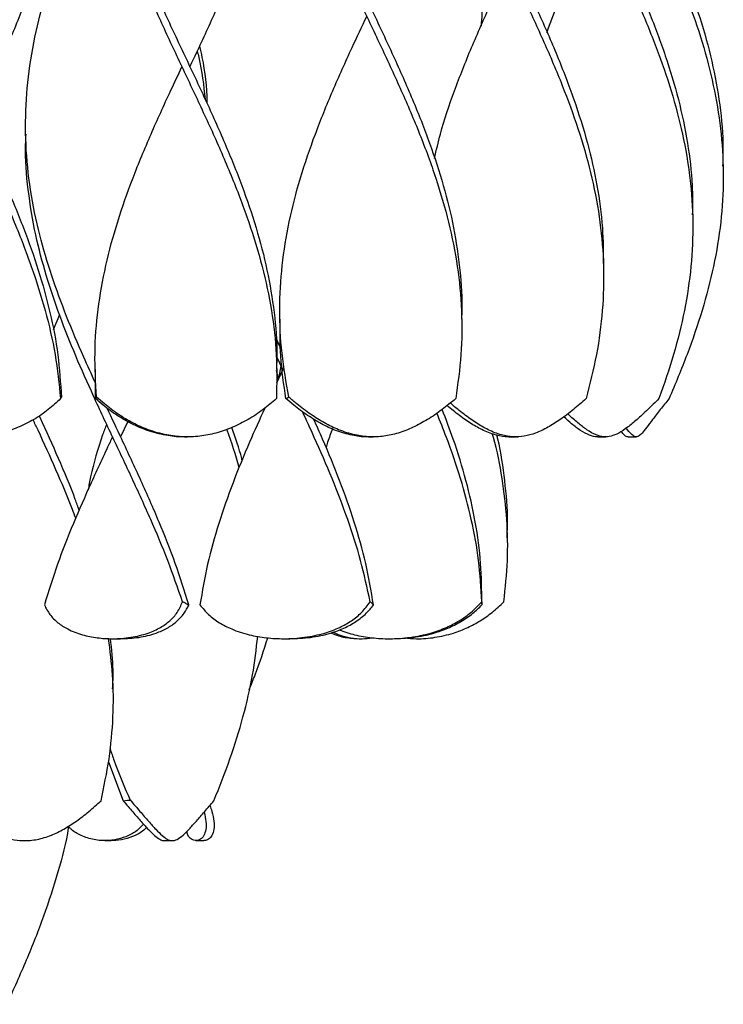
# Model space of a CAD drawing. Header units: millimetres. Extents: x 1128 to 3106, y 573 to 3385.
# Tile 31 of 46: x 2932 to 3106, y 1618 to 1861. Entities that reach past the tile are written whole.
import ezdxf

# ---------------------------------------------------------------- set-up
doc = ezdxf.new("R2010")
doc.units = ezdxf.units.MM

msp = doc.modelspace()

# ---------------------------------------------------------------- linework, layer by layer
at = {"color": 7, "linetype": 'Continuous', "lineweight": 25}
for p, q in [((2933.06, 1833.15), (2933.06, 1833.15)), ((3105.68, 1824.8), (3105.68, 1824.8)), ((3098.15, 1812.3), (3098.15, 1812.3)), ((3076.06, 1800.02), (3076.06, 1799.84)), ((3076.08, 1799.8), (3076.08, 1799.8)), ((2941.45, 1788.38), (2939.86, 1784.67)), ((2995.98, 1787.3), (2995.98, 1787.3)), ((3040.98, 1787.3), (3040.98, 1787.3)), ((2996.16, 1780.17), (2994.95, 1782.77)), ((2996.68, 1774.82), (2995.22, 1777.93)), ((2996.24, 1775.75), (2995.62, 1772.53)), ((2950.23, 1774.8), (2950.23, 1774.8)), ((2950.33, 1767.61), (2950.35, 1774.8)), ((2996.69, 1774.82), (2995.11, 1771.45)), ((2995.23, 1774.8), (2995.23, 1774.8)), ((2958.33, 1761.96), (2956.55, 1758.15)), ((2972.39, 1758.15), (2973.07, 1758.15)), ((3017.91, 1758.15), (3019.05, 1758.15)), ((3052.65, 1758.15), (3052.82, 1758.15)), ((3052.82, 1758.15), (3054.35, 1758.15)), ((3054.35, 1758.15), (3054.53, 1758.15)), ((3074.66, 1758.15), (3074.75, 1758.15)), ((3074.75, 1758.15), (3076.56, 1758.15)), ((3076.56, 1758.15), (3076.65, 1758.15)), ((3082.2, 1758.15), (3084.17, 1758.15)), ((3052.32, 1733.15), (3052.32, 1733.15)), ((3045.97, 1716.8), (3045.98, 1716.8)), ((2954.56, 1708.15), (2956.56, 1708.15)), ((2996.94, 1708.15), (2998.42, 1708.15)), ((3015.56, 1708.15), (3016.35, 1708.15)), ((3023.08, 1708.15), (3023.87, 1708.15)), ((2954.72, 1695.22), (2954.72, 1695.22)), ((2953.54, 1677.63), (2957.21, 1668)), ((2957.21, 1668), (2958.24, 1668.15)), ((2958.24, 1668.15), (2958.92, 1668.15)), ((2958.92, 1668.15), (2958.97, 1668.15)), ((2931.59, 1658.15), (2932.87, 1658.15)), ((2952.66, 1658.15), (2954.21, 1658.15)), ((2967.49, 1658.15), (2969.38, 1658.15)), ((2975.21, 1658.15), (2977.19, 1658.15))]:
    msp.add_line(p, q, dxfattribs=at)
at = {"color": 7, "linetype": 'Continuous', "lineweight": 25, "flags": 128}
for points in [[(2971.73, 1849.8), (2971.73, 1849.8), (2971.73, 1849.8)], [(2973.73, 1849.8), (2973.73, 1849.8), (2973.73, 1849.8)], [(2996.68, 1774.82), (2996.68, 1774.82), (2996.68, 1774.82)], [(2954.56, 1758.15), (2954.56, 1758.15), (2954.56, 1758.15)]]:
    msp.add_lwpolyline(points, dxfattribs=at)
at = {"color": 7, "linetype": 'Continuous', "lineweight": 25}
for points, knots in [([(2920.45, 1837.31), (2921.14, 1838.78), (2923.54, 1843.86), (2927.53, 1852.54), (2932.09, 1863.37), (2936.01, 1874.19), (2939.08, 1885.01), (2941.15, 1895.83), (2942.1, 1906.65), (2941.9, 1917.47), (2940.55, 1928.29), (2938.12, 1939.12), (2934.74, 1949.94), (2930.57, 1960.76), (2925.84, 1971.58), (2920.75, 1982.45), (2915.57, 1993.38), (2910.57, 2004.37), (2906.03, 2015.35), (2902.22, 2026.33), (2899.23, 2037.32), (2898.16, 2044.64), (2897.62, 2048.3)], [0, 0, 0, 0, 0.0209249, 0.0722126, 0.1235104, 0.1747955, 0.2260775, 0.2773693, 0.3286645, 0.3799475, 0.4312309, 0.4825269, 0.5338177, 0.5850995, 0.6363852, 0.6876832, 0.7397361, 0.7917837, 0.8438354, 0.8958981, 0.9479523, 1, 1, 1, 1]), ([(2973.73, 1849.8), (2974.16, 1850.72), (2976.29, 1855.24), (2980.05, 1863.37), (2984.7, 1874.19), (2988.73, 1885.01), (2991.94, 1895.83), (2994.18, 1906.65), (2995.31, 1917.47), (2995.29, 1928.29), (2994.11, 1939.12), (2991.84, 1949.94), (2988.6, 1960.76), (2984.54, 1971.58), (2979.85, 1982.45), (2974.77, 1993.38), (2969.56, 2004.37), (2964.51, 2015.35), (2959.91, 2026.33), (2955.91, 2037.32), (2954.02, 2044.64), (2953.08, 2048.3)], [0, 0, 0, 0, 0.013795, 0.068323, 0.122837, 0.177348, 0.231869, 0.286394, 0.340906, 0.395419, 0.449945, 0.504465, 0.558975, 0.61349, 0.668018, 0.723349, 0.778673, 0.834003, 0.889343, 0.944675, 1, 1, 1, 1]), ([(3017.49, 2012.3), (3016.26, 2009.7), (3013.3, 2003.42), (3008.81, 1993.45), (3004.38, 1982.48), (3000.72, 1971.58), (2997.99, 1960.76), (2996.31, 1949.94), (2995.76, 1939.12), (2996.38, 1928.29), (2998.12, 1917.47), (3000.91, 1906.65), (3004.59, 1895.83), (3008.99, 1885.01), (3013.87, 1874.19), (3018.98, 1863.37), (3024.07, 1852.54), (3028.88, 1841.72), (3033.11, 1831.01), (3036.56, 1820.42), (3039.14, 1809.93), (3040.62, 1799.45), (3041.19, 1791.91), (3040.94, 1787.86), (3040.91, 1787.31)], [0, 0, 0, 0, 0.034681, 0.083782, 0.132888, 0.180993, 0.229087, 0.277178, 0.325277, 0.373381, 0.421472, 0.469564, 0.517667, 0.565767, 0.613858, 0.661951, 0.710057, 0.758153, 0.806243, 0.852838, 0.899439, 0.946025, 0.992619, 1, 1, 1, 1]), ([(2971.74, 1999.8), (2970.74, 1997.68), (2968, 1991.88), (2963.73, 1982.48), (2959.24, 1971.58), (2955.48, 1960.76), (2952.6, 1949.94), (2950.75, 1939.12), (2950.02, 1928.29), (2950.46, 1917.47), (2952.03, 1906.65), (2954.66, 1895.83), (2958.22, 1885.01), (2962.52, 1874.19), (2967.34, 1863.37), (2972.43, 1852.54), (2977.55, 1841.72), (2982.36, 1831.01), (2986.65, 1820.42), (2990.22, 1809.93), (2992.96, 1799.45), (2994.67, 1788.97), (2995.39, 1780.75), (2995.16, 1776.03), (2995.11, 1774.81)], [0, 0, 0, 0, 0.0282283, 0.0773339, 0.1254394, 0.1735334, 0.2216237, 0.2697225, 0.3178262, 0.365918, 0.4140094, 0.4621124, 0.510212, 0.5583025, 0.606396, 0.6545013, 0.7025972, 0.7506873, 0.7972827, 0.8438828, 0.8904693, 0.9370629, 0.9836644, 1, 1, 1, 1]), ([(2918.46, 1987.3), (2917.68, 1985.67), (2915.21, 1980.43), (2911.16, 1971.58), (2906.62, 1960.76), (2902.73, 1949.94), (2899.71, 1939.12), (2897.69, 1928.29), (2896.78, 1917.47), (2897.04, 1906.65), (2898.44, 1895.83), (2900.91, 1885.01), (2904.34, 1874.19), (2908.53, 1863.37), (2913.29, 1852.54), (2918.36, 1841.72), (2923.43, 1831.01), (2928.25, 1820.42), (2932.6, 1809.93), (2936.32, 1799.45), (2939.21, 1788.97), (2941.23, 1778.49), (2941.68, 1771.5), (2941.91, 1768)], [0, 0, 0, 0, 0.022346, 0.071701, 0.121043, 0.170382, 0.219729, 0.269081, 0.318422, 0.367761, 0.417113, 0.466461, 0.5158, 0.565142, 0.614496, 0.66384, 0.713179, 0.760984, 0.808794, 0.856589, 0.904392, 0.952204, 1, 1, 1, 1]), ([(2996.09, 1936.68), (2996.06, 1934.31), (2995.96, 1928.37), (2997.11, 1918.87), (2999.3, 1908.15), (3002.5, 1897.44), (3006.49, 1886.72), (3011.09, 1876.01), (3016.05, 1865.29), (3021.14, 1854.58), (3026.09, 1843.87), (3030.69, 1833.08), (3034.7, 1822.23), (3037.88, 1811.3), (3040.06, 1800.38), (3041.09, 1789.46), (3041.03, 1778.53), (3040, 1771.25), (3039.49, 1767.61)], [0, 0, 0, 0, 0.041982, 0.105346, 0.168725, 0.232104, 0.295468, 0.358838, 0.422223, 0.485592, 0.548956, 0.612335, 0.676952, 0.741557, 0.806161, 0.870779, 0.935396, 1, 1, 1, 1]), ([(2950.36, 1924.55), (2950.31, 1922.66), (2950.14, 1917.19), (2951.1, 1908.15), (2953.11, 1897.44), (2956.16, 1886.72), (2960.03, 1876.01), (2964.54, 1865.29), (2969.46, 1854.58), (2974.54, 1843.87), (2979.57, 1833.08), (2984.28, 1822.23), (2988.41, 1811.3), (2991.74, 1800.38), (2994.05, 1789.46), (2995.33, 1778.53), (2995.19, 1771.25), (2995.12, 1767.61)], [0, 0, 0, 0, 0.036218, 0.104494, 0.17277, 0.24103, 0.309296, 0.377578, 0.445844, 0.514104, 0.582381, 0.651991, 0.721587, 0.791183, 0.860794, 0.930404, 1, 1, 1, 1]), ([(2897.09, 1912.3), (2897.02, 1910.92), (2896.8, 1905.96), (2897.59, 1897.44), (2899.41, 1886.72), (2902.32, 1876.01), (2906.06, 1865.29), (2910.48, 1854.58), (2915.34, 1843.87), (2920.45, 1833.08), (2925.54, 1822.23), (2930.35, 1811.3), (2934.59, 1800.38), (2938.02, 1789.46), (2940.57, 1778.53), (2941.32, 1771.25), (2941.7, 1767.61)], [0, 0, 0, 0, 0.028677, 0.102734, 0.176773, 0.250818, 0.324882, 0.398927, 0.472967, 0.547023, 0.622527, 0.698016, 0.773504, 0.849009, 0.924512, 1, 1, 1, 1]), ([(3038.39, 1912.55), (3039.06, 1910.59), (3040.95, 1905.01), (3044.85, 1895.83), (3049.75, 1885.01), (3054.89, 1874.19), (3059.95, 1863.37), (3064.69, 1852.54), (3068.85, 1841.72), (3072.21, 1831.01), (3074.59, 1820.42), (3075.97, 1810.37), (3076.02, 1803.81), (3076.04, 1800.75)], [0, 0, 0, 0, 0.052784, 0.149588, 0.246386, 0.343165, 0.43995, 0.536759, 0.633549, 0.730328, 0.824098, 0.917878, 1, 1, 1, 1]), ([(3037.81, 1909.9), (3037.99, 1909.32), (3039.25, 1905.16), (3042.38, 1897.44), (3046.99, 1886.72), (3052.01, 1876.01), (3057.08, 1865.29), (3061.99, 1854.58), (3066.47, 1843.87), (3070.34, 1833.08), (3073.37, 1822.23), (3075.38, 1811.3), (3076.27, 1800.38), (3075.95, 1789.46), (3074.54, 1778.53), (3072.7, 1771.25), (3071.78, 1767.61)], [0, 0, 0, 0, 0.012299, 0.087604, 0.162892, 0.238186, 0.313498, 0.388792, 0.46408, 0.539385, 0.616162, 0.692924, 0.769685, 0.846463, 0.923239, 1, 1, 1, 1]), ([(3037.32, 1907.69), (3038.59, 1904.11), (3041.18, 1896.8), (3043.96, 1885.75), (3045.63, 1874.55), (3046.22, 1865.93), (3045.85, 1861.04), (3045.76, 1859.88)], [0, 0, 0, 0, 0.224584, 0.458843, 0.693092, 0.927357, 1, 1, 1, 1]), ([(3068.02, 1905.96), (3069.54, 1902.58), (3072.7, 1895.6), (3077.75, 1885.01), (3082.78, 1874.19), (3087.44, 1863.37), (3091.5, 1852.54), (3094.76, 1841.72), (3096.98, 1831.01), (3098.14, 1821.48), (3098.08, 1815.55), (3098.05, 1813.11)], [0, 0, 0, 0, 0.109078, 0.225637, 0.342173, 0.458717, 0.575289, 0.691839, 0.808374, 0.921288, 1, 1, 1, 1]), ([(2950.34, 1771.5), (2949.36, 1773.64), (2946.83, 1779.14), (2943.12, 1788), (2939.41, 1798.07), (2936.32, 1808.52), (2934.08, 1819.35), (2932.94, 1830.55), (2933.04, 1841.75), (2934.37, 1852.95), (2936.85, 1864.08), (2940.31, 1875.15), (2944.57, 1886.15), (2948.63, 1895.46), (2951.28, 1901.11), (2952.21, 1903.09)], [0, 0, 0, 0, 0.048807, 0.125404, 0.201971, 0.278557, 0.363676, 0.448782, 0.533885, 0.618992, 0.704115, 0.787712, 0.871296, 0.95488, 1, 1, 1, 1]), ([(3067.16, 1903.75), (3068.07, 1901.65), (3070.54, 1895.97), (3074.93, 1886.72), (3079.99, 1876.01), (3084.84, 1865.29), (3089.23, 1854.58), (3092.94, 1843.87), (3095.8, 1833.08), (3097.65, 1822.23), (3098.36, 1811.3), (3097.9, 1800.38), (3096.25, 1789.46), (3093.59, 1778.53), (3091.06, 1771.25), (3089.8, 1767.61)], [0, 0, 0, 0, 0.0464075, 0.1250949, 0.2037883, 0.2825014, 0.3611948, 0.4398822, 0.5185877, 0.5988312, 0.6790585, 0.759286, 0.8395303, 0.9197731, 1, 1, 1, 1]), ([(3082.18, 1899.81), (3082.55, 1899.02), (3084.59, 1894.65), (3088.35, 1886.72), (3093.14, 1876.01), (3097.43, 1865.29), (3101.01, 1854.58), (3103.69, 1843.87), (3105.36, 1833.08), (3105.9, 1822.23), (3105.26, 1811.3), (3103.46, 1800.38), (3100.61, 1789.46), (3096.88, 1778.53), (3093.83, 1771.25), (3092.31, 1767.61)], [0, 0, 0, 0, 0.017944, 0.09898, 0.180022, 0.261085, 0.342127, 0.423163, 0.504218, 0.586857, 0.669479, 0.752101, 0.83474, 0.917378, 1, 1, 1, 1]), ([(3083.26, 1901.75), (3084.19, 1899.77), (3086.82, 1894.19), (3091.06, 1885.01), (3095.65, 1874.19), (3099.59, 1863.37), (3102.71, 1852.54), (3104.78, 1841.72), (3105.76, 1832.62), (3105.6, 1827.12), (3105.55, 1825.23)], [0, 0, 0, 0, 0.077336, 0.218765, 0.360166, 0.501576, 0.643021, 0.784439, 0.925839, 1, 1, 1, 1]), ([(3062.08, 1858.34), (3062.95, 1860.65), (3065.15, 1866.55), (3069.37, 1876.01), (3072.79, 1883.35), (3074.56, 1887.11), (3074.65, 1887.3)], [0, 0, 0, 0, 0.240158, 0.610078, 0.979906, 1, 1, 1, 1]), ([(3034.25, 1827.12), (3034.71, 1829.13), (3035.98, 1834.71), (3039.11, 1843.87), (3043.33, 1854.58), (3047.92, 1864.89), (3051.1, 1871.63), (3052.59, 1874.8)], [0, 0, 0, 0, 0.126461, 0.3511865, 0.5758602, 0.8005512, 1, 1, 1, 1]), ([(2998.18, 1768), (2997.55, 1771.62), (2996.27, 1778.86), (2995.77, 1789.72), (2996.37, 1800.58), (2998.13, 1811.43), (3000.93, 1822.29), (3004.62, 1833.1), (3009, 1843.87), (3013.37, 1853.58), (3016.27, 1859.73), (3017.49, 1862.3)], [0, 0, 0, 0, 0.1151309, 0.2302811, 0.3454441, 0.4605793, 0.5757118, 0.6908689, 0.804502, 0.918109, 1, 1, 1, 1]), ([(2975.53, 1853.67), (2975.66, 1853.16), (2976.68, 1849.19), (2977.11, 1845.23), (2977.48, 1841.77)], [0, 0, 0, 0, 0.127464, 1, 1, 1, 1]), ([(2976.1, 1854.9), (2976.3, 1853.98), (2977.31, 1849.4), (2977.9, 1844.7), (2977.91, 1840.92), (2977.91, 1840.81)], [0, 0, 0, 0, 0.195148, 0.975767, 1, 1, 1, 1]), ([(2950.6, 1768), (2950.39, 1771.62), (2949.98, 1778.86), (2950.84, 1789.72), (2952.74, 1800.58), (2955.69, 1811.43), (2959.52, 1822.29), (2964.01, 1833.1), (2968.18, 1842.27), (2970.8, 1847.82), (2971.73, 1849.8)], [0, 0, 0, 0, 0.132724, 0.265471, 0.398232, 0.530961, 0.663687, 0.796441, 0.927439, 1, 1, 1, 1]), ([(2971.88, 1717.33), (2970.7, 1720.72), (2968.36, 1727.51), (2964.06, 1737.68), (2959.43, 1747.85), (2954.61, 1758.02), (2949.87, 1768.13), (2945.41, 1778.18), (2941.41, 1788.17), (2938.04, 1798.16), (2935.31, 1808.55), (2933.57, 1819.35), (2932.84, 1827.68), (2933.12, 1832.28), (2933.17, 1833.15)], [0, 0, 0, 0, 0.087824, 0.175669, 0.263482, 0.35132, 0.439153, 0.525399, 0.611681, 0.697928, 0.784195, 0.880908, 0.977605, 1, 1, 1, 1]), ([(2997.46, 1767.61), (2996.95, 1771.12), (2995.98, 1777.68), (2996.02, 1784.23), (2996.04, 1787.27)], [0, 0, 0, 0, 0.536431, 1, 1, 1, 1]), ([(2995.63, 1772.56), (2995.6, 1772.71), (2995.47, 1773.39), (2995.26, 1774.06), (2995.1, 1774.58)], [0, 0, 0, 0, 0.234296, 1, 1, 1, 1]), ([(2941.7, 1767.61), (2940.72, 1766.68), (2938.72, 1764.81), (2935.16, 1762.39), (2931.23, 1760.41), (2927.08, 1759.01), (2922.8, 1758.23), (2918.48, 1758.06), (2913.97, 1758.55), (2909.58, 1759.73), (2905.48, 1761.53), (2901.89, 1763.7), (2899.08, 1765.92), (2897.57, 1767.43), (2896.99, 1768)], [0, 0, 0, 0, 0.08515, 0.172657, 0.257866, 0.345647, 0.430029, 0.514385, 0.600525, 0.698033, 0.781411, 0.863795, 0.948503, 1, 1, 1, 1]), ([(2941.7, 1767.61), (2941.72, 1767.64), (2941.75, 1767.71), (2941.82, 1767.84), (2941.88, 1767.94), (2941.91, 1768)], [0, 0, 0, 0, 0.269889, 0.539779, 1, 1, 1, 1]), ([(2950.33, 1767.61), (2950.36, 1767.64), (2950.41, 1767.71), (2950.5, 1767.84), (2950.56, 1767.94), (2950.6, 1768)], [0, 0, 0, 0, 0.269889, 0.539779, 1, 1, 1, 1]), ([(2972.39, 1758.18), (2972.22, 1758.17), (2970.68, 1758.07), (2967.59, 1758.51), (2963.37, 1759.56), (2959.32, 1761.3), (2955.64, 1763.42), (2952.66, 1765.58), (2950.97, 1767.06), (2950.33, 1767.61)], [0, 0, 0, 0, 0.021318, 0.195179, 0.392727, 0.561769, 0.727633, 0.898202, 1, 1, 1, 1]), ([(2995.12, 1767.61), (2994.04, 1766.68), (2991.84, 1764.81), (2988.16, 1762.39), (2984.23, 1760.41), (2980.21, 1759.01), (2976.14, 1758.23), (2972.08, 1758.06), (2967.81, 1758.55), (2963.6, 1759.73), (2959.56, 1761.53), (2955.91, 1763.7), (2952.92, 1765.92), (2951.24, 1767.43), (2950.6, 1768)], [0, 0, 0, 0, 0.08515, 0.172657, 0.257866, 0.345647, 0.430029, 0.514385, 0.600525, 0.698033, 0.781411, 0.863795, 0.948503, 1, 1, 1, 1]), ([(2997.46, 1767.61), (2997.53, 1767.64), (2997.66, 1767.71), (2997.9, 1767.84), (2998.08, 1767.94), (2998.18, 1768)], [0, 0, 0, 0, 0.269889, 0.539779, 1, 1, 1, 1]), ([(3017.9, 1758.18), (3017.76, 1758.17), (3016.42, 1758.07), (3013.72, 1758.51), (3009.98, 1759.56), (3006.28, 1761.3), (3002.8, 1763.42), (2999.86, 1765.58), (2998.12, 1767.06), (2997.46, 1767.61)], [0, 0, 0, 0, 0.021318, 0.195179, 0.392727, 0.561769, 0.727633, 0.898202, 1, 1, 1, 1]), ([(3039.49, 1767.61), (3038.38, 1766.68), (3036.13, 1764.81), (3032.57, 1762.39), (3028.92, 1760.41), (3025.31, 1759.01), (3021.73, 1758.23), (3018.19, 1758.06), (3014.46, 1758.55), (3010.72, 1759.73), (3007.02, 1761.53), (3003.54, 1763.7), (3000.59, 1765.92), (2998.84, 1767.43), (2998.18, 1768)], [0, 0, 0, 0, 0.08515, 0.172657, 0.257866, 0.345647, 0.430029, 0.514385, 0.600525, 0.698033, 0.781411, 0.863795, 0.948503, 1, 1, 1, 1]), ([(3052.82, 1758.18), (3052.7, 1758.17), (3051.65, 1758.07), (3049.53, 1758.51), (3046.52, 1759.56), (3043.42, 1761.31), (3040.41, 1763.38), (3038.38, 1765.06), (3037.36, 1765.89)], [0, 0, 0, 0, 0.023885, 0.218683, 0.440019, 0.629417, 0.815254, 1, 1, 1, 1]), ([(3071.78, 1767.61), (3070.72, 1766.68), (3068.58, 1764.81), (3065.38, 1762.39), (3062.26, 1760.41), (3059.29, 1759.01), (3056.45, 1758.23), (3053.67, 1758.06), (3050.74, 1758.55), (3047.72, 1759.73), (3044.61, 1761.52), (3041.55, 1763.71), (3039.38, 1765.45), (3038.25, 1766.46), (3038.16, 1766.54)], [0, 0, 0, 0, 0.08912, 0.180707, 0.269889, 0.361762, 0.450078, 0.538367, 0.628524, 0.730578, 0.817843, 0.904069, 0.992726, 1, 1, 1, 1]), ([(3089.8, 1767.61), (3088.86, 1766.68), (3086.96, 1764.81), (3084.35, 1762.39), (3081.96, 1760.41), (3079.85, 1759.01), (3077.93, 1758.23), (3076.12, 1758.06), (3074.17, 1758.55), (3072.09, 1759.73), (3069.76, 1761.55), (3068.16, 1762.94), (3067.26, 1763.81), (3067.22, 1763.85)], [0, 0, 0, 0, 0.098184, 0.199086, 0.297339, 0.398555, 0.495854, 0.593123, 0.692449, 0.804882, 0.901023, 0.996018, 1, 1, 1, 1]), ([(3092.31, 1767.61), (3091.56, 1766.68), (3090.03, 1764.81), (3088.19, 1762.39), (3086.69, 1760.41), (3085.58, 1759.01), (3084.72, 1758.23), (3083.99, 1758.06), (3083.15, 1758.58), (3082.44, 1759.37), (3081.82, 1760.18), (3081.72, 1760.32)], [0, 0, 0, 0, 0.1186398, 0.2405635, 0.3592865, 0.481591, 0.5991613, 0.7166949, 0.8367147, 0.9725724, 1, 1, 1, 1]), ([(2946.3, 1739.94), (2945.98, 1740.85), (2944.5, 1745.13), (2941.21, 1752.79), (2938.15, 1759.69), (2936.5, 1763.22), (2936.43, 1763.37)], [0, 0, 0, 0, 0.116582, 0.548368, 0.980294, 1, 1, 1, 1]), ([(2973.42, 1716.54), (2972.36, 1719.96), (2970.23, 1726.8), (2966.15, 1737.06), (2961.64, 1747.32), (2957.23, 1756.73), (2954.41, 1762.72), (2953.21, 1765.28)], [0, 0, 0, 0, 0.210527, 0.421045, 0.631515, 0.84206, 1, 1, 1, 1]), ([(2992.25, 1765.26), (2990.97, 1762.45), (2988.17, 1756.29), (2984.28, 1746.77), (2980.75, 1736.7), (2977.91, 1726.62), (2976.77, 1719.9), (2976.2, 1716.54)], [0, 0, 0, 0, 0.172509, 0.379418, 0.58625, 0.793111, 1, 1, 1, 1]), ([(3018.32, 1717.33), (3017.59, 1720.72), (3016.13, 1727.51), (3012.86, 1737.68), (3008.96, 1747.85), (3005.11, 1756.76), (3002.54, 1762.29), (3001.54, 1764.42)], [0, 0, 0, 0, 0.216003, 0.43206, 0.648037, 0.864076, 1, 1, 1, 1]), ([(3045.95, 1717.33), (3045.75, 1720.72), (3045.35, 1727.51), (3043.5, 1737.68), (3040.8, 1747.85), (3037.84, 1756.62), (3035.63, 1762.01), (3034.82, 1764)], [0, 0, 0, 0, 0.2179422, 0.4359386, 0.653855, 0.8718331, 1, 1, 1, 1]), ([(3045.96, 1716.83), (3045.93, 1720.16), (3045.87, 1726.9), (3044.48, 1737.06), (3042.17, 1747.32), (3039.36, 1756.61), (3037.09, 1762.47), (3036.14, 1764.91)], [0, 0, 0, 0, 0.207424, 0.420856, 0.63424, 0.8477, 1, 1, 1, 1]), ([(2945.45, 1738), (2945.19, 1738.73), (2943.75, 1742.72), (2940.59, 1749.99), (2937.26, 1757.38), (2935.32, 1761.51), (2934.91, 1762.37)], [0, 0, 0, 0, 0.0898221, 0.4921462, 0.8943066, 1, 1, 1, 1]), ([(2953.08, 1761.33), (2952.75, 1760.43), (2951.16, 1756.07), (2949.57, 1750.63), (2948.71, 1746.08), (2948.5, 1745)], [0, 0, 0, 0, 0.165131, 0.800846, 1, 1, 1, 1]), ([(3019.16, 1716.54), (3018.57, 1719.96), (3017.41, 1726.8), (3014.5, 1737.06), (3010.86, 1747.32), (3007.39, 1755.83), (3005.07, 1760.91), (3004.32, 1762.57)], [0, 0, 0, 0, 0.222936, 0.445861, 0.668737, 0.891691, 1, 1, 1, 1]), ([(3074.75, 1758.18), (3074.67, 1758.17), (3073.97, 1758.07), (3072.58, 1758.51), (3070.5, 1759.57), (3068.36, 1761.18), (3066.89, 1762.51), (3066.23, 1763.1)], [0, 0, 0, 0, 0.030534, 0.279557, 0.562506, 0.804626, 1, 1, 1, 1]), ([(2985.92, 1750.57), (2985.01, 1753.64), (2984.07, 1756.79), (2982.84, 1759.94), (2982.81, 1760.02)], [0, 0, 0, 0, 0.975818, 1, 1, 1, 1]), ([(2986.64, 1752.32), (2986.6, 1752.48), (2985.96, 1755.19), (2984.99, 1757.9), (2984.08, 1760.46)], [0, 0, 0, 0, 0.057337, 1, 1, 1, 1]), ([(3009.01, 1760.12), (3008.58, 1759.03), (3007.97, 1757.5), (3007.53, 1755.98), (3007.4, 1755.54)], [0, 0, 0, 0, 0.713209, 1, 1, 1, 1]), ([(3051.42, 1717.33), (3051.78, 1720.72), (3052.49, 1727.51), (3052.29, 1737.68), (3051.07, 1747.85), (3049.75, 1754.94), (3048.66, 1758.64), (3048.57, 1758.94)], [0, 0, 0, 0, 0.244427, 0.488915, 0.733313, 0.97778, 1, 1, 1, 1]), ([(3052.2, 1733.15), (3052.26, 1734.46), (3052.47, 1739.18), (3051.69, 1747.32), (3050.73, 1754.48), (3049.76, 1758.23), (3049.68, 1758.55)], [0, 0, 0, 0, 0.154013, 0.558009, 0.962149, 1, 1, 1, 1]), ([(3054.53, 1758.21), (3054.64, 1758.18), (3054.85, 1758.13), (3055.04, 1758.22), (3055.13, 1758.25)], [0, 0, 0, 0, 0.567864, 1, 1, 1, 1]), ([(3082.2, 1758.18), (3082.16, 1758.17), (3081.87, 1758.08), (3081.39, 1758.41), (3080.74, 1759.14), (3080.44, 1759.48)], [0, 0, 0, 0, 0.061355, 0.561738, 1, 1, 1, 1]), ([(2954.56, 1758.15), (2954.35, 1757.72), (2952.57, 1753.93), (2949.23, 1746.77), (2944.81, 1736.7), (2940.82, 1726.62), (2938.74, 1719.9), (2937.7, 1716.54)], [0, 0, 0, 0, 0.031205, 0.273446, 0.515597, 0.757782, 1, 1, 1, 1]), ([(2937.7, 1716.54), (2938.11, 1715.72), (2938.95, 1714.07), (2940.96, 1712.07), (2943.66, 1710.33), (2946.97, 1709.07), (2950.76, 1708.31), (2954.81, 1708.06), (2959.11, 1708.38), (2963.15, 1709.36), (2966.4, 1710.82), (2968.81, 1712.56), (2970.74, 1714.67), (2971.49, 1716.42), (2971.88, 1717.33)], [0, 0, 0, 0, 0.073649, 0.147323, 0.219531, 0.314191, 0.401297, 0.488464, 0.592688, 0.697, 0.778914, 0.850086, 0.921184, 1, 1, 1, 1]), ([(2971.88, 1717.33), (2972.09, 1717.23), (2972.45, 1717.04), (2972.96, 1716.78), (2973.27, 1716.62), (2973.42, 1716.54)], [0, 0, 0, 0, 0.400872, 0.700424, 1, 1, 1, 1]), ([(2976.2, 1716.54), (2976.88, 1715.72), (2978.23, 1714.07), (2980.94, 1712.07), (2984.32, 1710.33), (2988.26, 1709.07), (2992.62, 1708.31), (2997.22, 1708.06), (3002.11, 1708.38), (3006.79, 1709.36), (3010.69, 1710.82), (3013.75, 1712.56), (3016.39, 1714.67), (3017.66, 1716.42), (3018.32, 1717.33)], [0, 0, 0, 0, 0.073649, 0.147323, 0.219531, 0.314191, 0.401297, 0.488464, 0.592688, 0.697, 0.778914, 0.850086, 0.921184, 1, 1, 1, 1]), ([(3010.64, 1710.35), (3011.91, 1709.91), (3014.57, 1708.99), (3018.76, 1708.32), (3023.36, 1708.05), (3028.25, 1708.38), (3033, 1709.36), (3037.08, 1710.82), (3040.42, 1712.56), (3043.45, 1714.67), (3045.09, 1716.42), (3045.95, 1717.33)], [0, 0, 0, 0, 0.104718, 0.21843, 0.332221, 0.468279, 0.604452, 0.711386, 0.804296, 0.89711, 1, 1, 1, 1]), ([(3018.32, 1717.33), (3018.44, 1717.23), (3018.64, 1717.04), (3018.92, 1716.78), (3019.08, 1716.62), (3019.16, 1716.54)], [0, 0, 0, 0, 0.400872, 0.700424, 1, 1, 1, 1]), ([(3026.76, 1708.34), (3027.78, 1708.26), (3030.32, 1708.04), (3034.36, 1708.39), (3038.61, 1709.36), (3042.38, 1710.82), (3045.6, 1712.56), (3048.65, 1714.67), (3050.47, 1716.42), (3051.42, 1717.33)], [0, 0, 0, 0, 0.120345, 0.299572, 0.478951, 0.619813, 0.742202, 0.864465, 1, 1, 1, 1]), ([(3045.95, 1717.33), (3045.96, 1717.23), (3045.97, 1717.04), (3045.97, 1716.78), (3045.97, 1716.62), (3045.97, 1716.54)], [0, 0, 0, 0, 0.400872, 0.700424, 1, 1, 1, 1]), ([(2956.56, 1708.15), (2958.07, 1708.22), (2961.09, 1708.34), (2964.98, 1709.33), (2968.12, 1710.71), (2970.48, 1712.35), (2972.32, 1714.3), (2973.07, 1715.83), (2973.42, 1716.54)], [0, 0, 0, 0, 0.212811, 0.425318, 0.574015, 0.722035, 0.869888, 1, 1, 1, 1]), ([(2998.42, 1708.15), (3000.14, 1708.22), (3003.58, 1708.34), (3008.09, 1709.33), (3011.86, 1710.71), (3014.85, 1712.35), (3017.36, 1714.3), (3018.58, 1715.83), (3019.16, 1716.54)], [0, 0, 0, 0, 0.212811, 0.425318, 0.574015, 0.722035, 0.869888, 1, 1, 1, 1]), ([(3023.87, 1708.15), (3025.58, 1708.22), (3029.02, 1708.34), (3033.61, 1709.33), (3037.56, 1710.71), (3040.82, 1712.35), (3043.7, 1714.3), (3045.25, 1715.83), (3045.97, 1716.54)], [0, 0, 0, 0, 0.212811, 0.425318, 0.574015, 0.722035, 0.869888, 1, 1, 1, 1]), ([(3008.63, 1709.6), (3008.66, 1709.58), (3009.89, 1708.97), (3012.19, 1708.39), (3014.43, 1708.23), (3015.56, 1708.15)], [0, 0, 0, 0, 0.014197, 0.501518, 1, 1, 1, 1]), ([(3009.12, 1709.78), (3009.63, 1709.55), (3011.14, 1708.86), (3013.53, 1708.34), (3016.2, 1708.04), (3017.95, 1708.28), (3018.74, 1708.4)], [0, 0, 0, 0, 0.147835, 0.447488, 0.747351, 1, 1, 1, 1]), ([(2951.71, 1668), (2952.44, 1671.46), (2953.9, 1678.39), (2954.81, 1688.79), (2954.81, 1698.73), (2953.96, 1705.21), (2953.57, 1708.21)], [0, 0, 0, 0, 0.258496, 0.517079, 0.775602, 1, 1, 1, 1]), ([(2954.59, 1695.71), (2954.66, 1697.26), (2954.84, 1701.41), (2954.36, 1705.57), (2954.06, 1708.18)], [0, 0, 0, 0, 0.372, 1, 1, 1, 1]), ([(2979.65, 1668), (2981.02, 1671.46), (2983.75, 1678.39), (2986.97, 1688.79), (2989.37, 1698.92), (2990.13, 1705.58), (2990.49, 1708.77)], [0, 0, 0, 0, 0.254973, 0.510033, 0.765033, 1, 1, 1, 1]), ([(2988.39, 1695.57), (2988.88, 1696.77), (2990.64, 1701.04), (2992, 1705.31), (2992.98, 1708.37)], [0, 0, 0, 0, 0.282829, 1, 1, 1, 1]), ([(2953.92, 1680.94), (2954.26, 1679.94), (2955.71, 1675.68), (2957.53, 1671.41), (2958.92, 1668.15)], [0, 0, 0, 0, 0.2347367, 1, 1, 1, 1]), ([(2913.86, 1668.15), (2914.89, 1667.21), (2916.95, 1665.34), (2920.15, 1662.89), (2923.34, 1660.86), (2926.46, 1659.36), (2929.49, 1658.43), (2932.62, 1658.04), (2935.9, 1658.33), (2939.25, 1659.34), (2942.5, 1660.93), (2945.61, 1662.92), (2948.72, 1665.3), (2950.71, 1667.1), (2951.71, 1668)], [0, 0, 0, 0, 0.082176, 0.164297, 0.246593, 0.328929, 0.409904, 0.49092, 0.585521, 0.680053, 0.760784, 0.841477, 0.920715, 1, 1, 1, 1]), ([(2958.97, 1668.15), (2959.77, 1667.21), (2961.38, 1665.34), (2963.5, 1662.89), (2965.32, 1660.86), (2966.84, 1659.36), (2968.1, 1658.43), (2969.28, 1658.04), (2970.51, 1658.33), (2971.89, 1659.34), (2973.48, 1660.93), (2975.26, 1662.92), (2977.32, 1665.3), (2978.88, 1667.1), (2979.65, 1668)], [0, 0, 0, 0, 0.082176, 0.164297, 0.246593, 0.328929, 0.409904, 0.49092, 0.585521, 0.680053, 0.760784, 0.841477, 0.920715, 1, 1, 1, 1]), ([(2957.21, 1668), (2958.01, 1667.07), (2959.61, 1665.21), (2961.72, 1662.79), (2963.51, 1660.8), (2965.01, 1659.3), (2966.27, 1658.45), (2967.04, 1658.06), (2967.46, 1658.17), (2967.49, 1658.18)], [0, 0, 0, 0, 0.164404, 0.328701, 0.493294, 0.657974, 0.82064, 0.983386, 1, 1, 1, 1]), ([(2978.64, 1666.83), (2978.82, 1666.34), (2979.36, 1664.93), (2979.73, 1662.89), (2979.7, 1660.86), (2979.2, 1659.35), (2978.36, 1658.47), (2977.62, 1658.07), (2977.24, 1658.18), (2977.19, 1658.19)], [0, 0, 0, 0, 0.092151, 0.26967, 0.447568, 0.625554, 0.800596, 0.975728, 1, 1, 1, 1]), ([(2977.23, 1665.19), (2977.42, 1664.39), (2977.8, 1662.75), (2977.7, 1660.8), (2977.2, 1659.31), (2976.34, 1658.4), (2975.25, 1658.03), (2974.11, 1658.37), (2973.23, 1659.2), (2973.01, 1660.13), (2972.94, 1660.43)], [0, 0, 0, 0, 0.123523, 0.251462, 0.379467, 0.505907, 0.63241, 0.780624, 0.928725, 1, 1, 1, 1]), ([(2943.67, 1661.66), (2943.65, 1661.54), (2943.13, 1657.78), (2941.11, 1650.38), (2937.64, 1639.46), (2933.31, 1628.53), (2930.03, 1621.25), (2928.4, 1617.61)], [0, 0, 0, 0, 0.00809, 0.256043, 0.504048, 0.752048, 1, 1, 1, 1]), ([(2962.21, 1662.26), (2961.79, 1661.78), (2960.78, 1660.61), (2958.57, 1659.32), (2955.86, 1658.4), (2952.79, 1658.04), (2949.54, 1658.34), (2946.56, 1659.41), (2944.58, 1660.59), (2943.83, 1661.47), (2943.67, 1661.66)], [0, 0, 0, 0, 0.096106, 0.234046, 0.370298, 0.506618, 0.666334, 0.825929, 0.961853, 1, 1, 1, 1]), ([(2962.97, 1661.43), (2962.82, 1661.26), (2962.07, 1660.42), (2960.2, 1659.37), (2957.52, 1658.46), (2955.44, 1658.07), (2954.35, 1658.18), (2954.21, 1658.19)], [0, 0, 0, 0, 0.070935, 0.370266, 0.664648, 0.959179, 1, 1, 1, 1])]:
    msp.add_open_spline(points, degree=3, knots=knots, dxfattribs=at)

doc.saveas('drawing.dxf')
